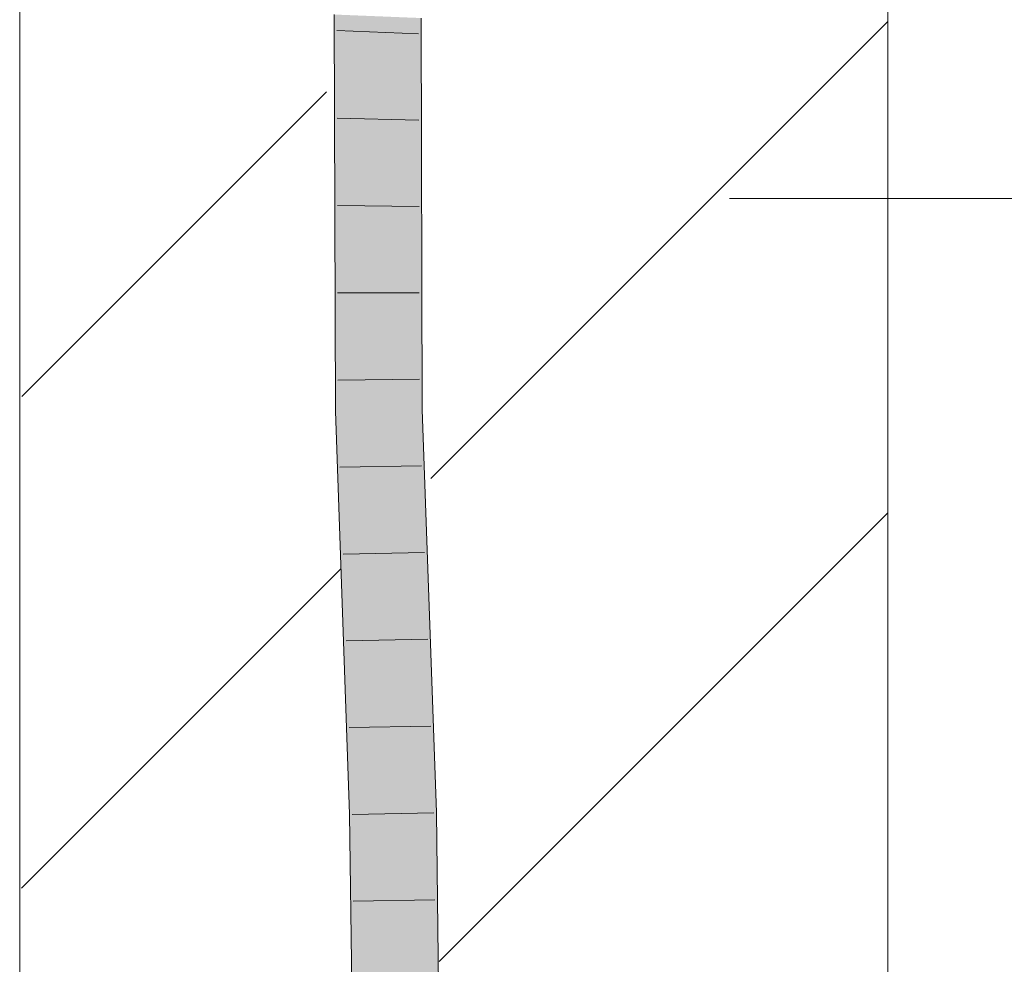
# Model space of a CAD drawing. Extents: x -620 to 3480, y 62 to 1102.
# Tile 229 of 256: x 178.28 to 181.12, y 870.48 to 873.2. Entities that reach past the tile are written whole.
import ezdxf
from ezdxf.lldxf.tags import DXFTag

# ---------------------------------------------------------------- set-up
doc = ezdxf.new("R2010")
doc.units = 0
doc.layers.get('0').update_dxf_attribs({"lineweight": 13})
doc.layers.add('E_Detail_Linie_Text_Bem', color=7, linetype='Continuous', lineweight=13)
for name, color, linetype, lineweight, true_color in [('E_Detail_Wandschraffur', 7, 'Continuous', 5, 0xc0c0c0), ('E_Leerrohr 25-A06G9STU8I', 7, 'Continuous', 9, 0xff8000), ('E_Leerrohr 25-Shading', 7, 'Continuous', 9, 0xff8000)]:
    doc.layers.add(name, color=color, linetype=linetype, lineweight=lineweight, true_color=true_color)
tags = doc.linetypes.add('fein_strichliert', pattern=[4, 1, -2, 1]).pattern_tags.tags
tags[8:9] = [DXFTag(74, 4), DXFTag(75, 0), DXFTag(340, '0'), DXFTag(46, 0.0), DXFTag(50, 0.0), DXFTag(44, 0.0), DXFTag(45, 0.0)]
tags[6:7] = [DXFTag(74, 4), DXFTag(75, 0), DXFTag(340, '0'), DXFTag(46, 0.0), DXFTag(50, 0.0), DXFTag(44, 0.0), DXFTag(45, 0.0)]
tags[4:5] = [DXFTag(74, 4), DXFTag(75, 0), DXFTag(340, '0'), DXFTag(46, 0.0), DXFTag(50, 0.0), DXFTag(44, 0.0), DXFTag(45, 0.0)]

# ---------------------------------------------------------------- blocks, each defined once
blk = doc.blocks.new('Shading-A06G9SG58I', base_point=(245.9355, 771.2183))
at = {"layer": 'E_Leerrohr 25-Shading', "color": 43, "true_color": 0xd7ab7f}
for points in [[(179.2285, 872.7429), (179.1906, 873.2111), (179.2206, 872.0703), (179.1938, 872.0698)], [(179.1906, 873.2111), (179.2285, 872.7429), (179.2272, 873.2097)], [(179.4111, 873.1143), (179.4039, 873.2025), (179.4072, 872.0739)], [(179.4114, 873.2022), (179.4039, 873.2025), (179.4111, 873.1143)], [(179.4376, 873.2012), (179.4114, 873.2022), (179.4418, 872.7385), (179.4111, 873.1143)], [(179.4418, 872.7385), (179.4404, 873.201), (179.4376, 873.2012)], [(179.4418, 872.7385), (179.4111, 873.1143), (179.4438, 872.0746), (179.4072, 872.0739)], [(179.2285, 872.7429), (179.2206, 872.0703), (179.2285, 872.7407)], [(179.2206, 872.0703), (179.2276, 872.0704), (179.2285, 872.7407)], [(179.2276, 872.0704), (179.2304, 872.0705), (179.2285, 872.7429)], [(179.2206, 872.0703), (179.1938, 872.0698), (179.2245, 871.1996)], [(179.2276, 872.0704), (179.2206, 872.0703), (179.2347, 870.91), (179.2245, 871.1996)], [(179.258, 870.9104), (179.2713, 870.9106), (179.2276, 872.0704), (179.2304, 872.0705)], [(179.2276, 872.0704), (179.2347, 870.91), (179.258, 870.9104)], [(179.4481, 870.9138), (179.4847, 870.9144), (179.4072, 872.0739), (179.4438, 872.0746)], [(179.2347, 870.91), (179.2791, 867.2573), (179.258, 870.9104), (179.2818, 867.2573)], [(179.258, 870.9104), (179.2818, 867.2573), (179.2713, 870.9106), (179.2982, 867.2571)], [(179.2982, 867.2571), (179.3157, 867.257), (179.2713, 870.9106)], [(179.4925, 867.2552), (179.5291, 867.2549), (179.4481, 870.9138), (179.4847, 870.9144)]]:
    blk.add_solid(points, dxfattribs=at)
at = {"layer": 'E_Leerrohr 25-Shading', "color": 31, "true_color": 0xfabd7f}
for points in [[(179.2272, 873.2097), (179.2285, 872.7429), (179.234, 873.2094)], [(179.234, 873.2094), (179.2285, 872.7429), (179.2972, 873.2068), (179.2989, 873.1174)], [(179.2989, 873.1174), (179.3155, 873.2061), (179.2972, 873.2068)], [(179.3155, 873.2061), (179.2989, 873.1174), (179.3188, 872.0722)], [(179.3188, 872.0722), (179.4072, 872.0739), (179.3155, 873.2061), (179.4039, 873.2025)], [(179.2989, 873.1174), (179.2285, 872.7429), (179.3188, 872.0722), (179.2304, 872.0705)], [(179.2713, 870.9106), (179.3597, 870.9122), (179.2304, 872.0705), (179.3188, 872.0722)], [(179.3597, 870.9122), (179.4481, 870.9138), (179.3188, 872.0722), (179.4072, 872.0739)], [(179.3157, 867.257), (179.4041, 867.2561), (179.2713, 870.9106), (179.3597, 870.9122)], [(179.4041, 867.2561), (179.4925, 867.2552), (179.3597, 870.9122), (179.4481, 870.9138)]]:
    blk.add_solid(points, dxfattribs=at)
blk = doc.blocks.new('Referenz-A06G9STY8I')
at = {"layer": 'E_Detail_Linie_Text_Bem', "linetype": 'Continuous', "ltscale": 0.13}
for p, q in [((178.2845, 865.0403), (178.2845, 876.8403)), ((180.7845, 876.8403), (180.7845, 836.8403))]:
    blk.add_line(p, q, dxfattribs=at)
at = {"layer": 'E_Detail_Linie_Text_Bem', "color": 0, "linetype": 'Continuous', "ltscale": 0.13}
blk.add_line((182.0776, 872.6815), (180.329, 872.6815), dxfattribs=at)
at = {"layer": 'E_Detail_Wandschraffur', "linetype": 'fein_strichliert', "ltscale": 0.13}
for p, q in [((179.4686, 871.8755), (180.7845, 873.1915)), ((178.2902, 870.6971), (179.2082, 871.6151))]:
    blk.add_line(p, q, dxfattribs=at)
at = {"layer": 'E_Detail_Wandschraffur', "linetype": 'ByBlock', "ltscale": 0.13}
for p, q in [((178.2907, 872.1118), (179.168, 872.9891)), ((179.4925, 870.4852), (180.7845, 871.7773))]:
    blk.add_line(p, q, dxfattribs=at)
at = {"layer": 'E_Leerrohr 25-A06G9STU8I', "linetype": 'Continuous', "ltscale": 0.13}
for p, q in [((179.1938, 872.0698), (179.1906, 873.2111)), ((179.4438, 872.0746), (179.4404, 873.2011)), ((179.4331, 873.1559), (179.1983, 873.1648)), ((179.4339, 872.9074), (179.1989, 872.9132)), ((179.4346, 872.659), (179.1996, 872.6617)), ((179.4353, 872.4105), (179.2003, 872.4101)), ((179.436, 872.162), (179.2011, 872.1586)), ((179.2347, 870.91), (179.1938, 872.0698)), ((179.4847, 870.9144), (179.4438, 872.0746)), ((179.442, 871.9127), (179.207, 871.9082)), ((179.4508, 871.6628), (179.2158, 871.6584)), ((179.4596, 871.4129), (179.2246, 871.4086)), ((179.4684, 871.163), (179.2334, 871.1588)), ((179.2791, 867.2573), (179.2347, 870.91)), ((179.4772, 870.9131), (179.2422, 870.909)), ((179.5291, 867.2549), (179.4847, 870.9144)), ((179.4802, 870.6629), (179.2452, 870.6592))]:
    blk.add_line(p, q, dxfattribs=at)

msp = doc.modelspace()

# ---------------------------------------------------------------- block references
at = {"color": 8, "lineweight": 25, "ltscale": 0.25, "true_color": 0x808080}
msp.add_blockref('Referenz-A06G9STY8I', (0, 0), dxfattribs=at)
msp.add_blockref('Shading-A06G9SG58I', (245.9355, 771.2183))

doc.saveas('drawing.dxf')
